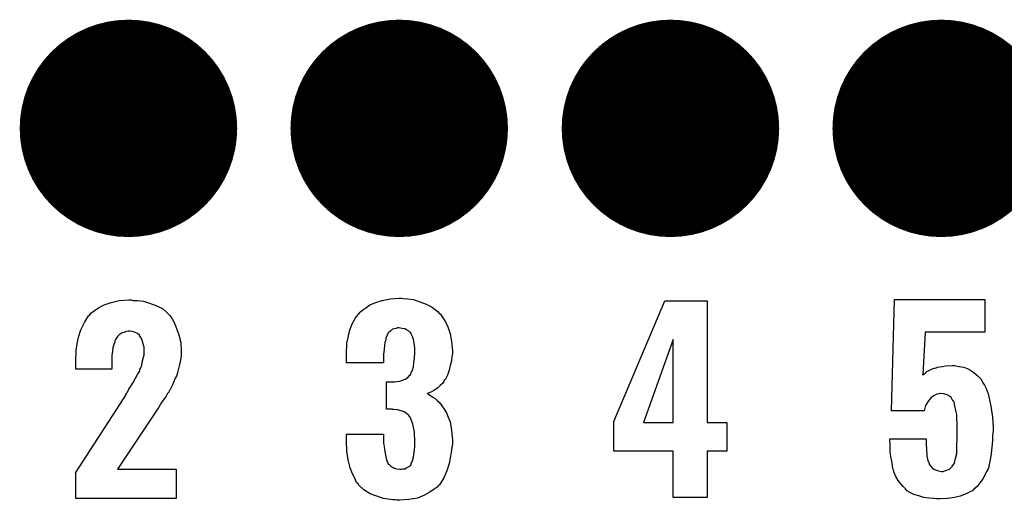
# Model space of a CAD drawing. Extents: x -0.07 to 0.95, y -0.15 to 1.54.
# Tile 13 of 23: x 0.28 to 0.49, y 0.83 to 0.94. Entities that reach past the tile are written whole.
import ezdxf

# ---------------------------------------------------------------- set-up
doc = ezdxf.new("R2010")
doc.units = 0
doc.layers.get('0').update_dxf_attribs({"linetype": 'CONTINUOUS'})
doc.layers.add('gto', color=2, linetype='CONTINUOUS')
doc.layers.add('gts', color=1, linetype='CONTINUOUS')

# ---------------------------------------------------------------- blocks, each defined once
blk = doc.blocks.new('D50')
at = {"const_width": 0.0237}
blk.add_lwpolyline([(-0.01185, 0, 1), (0.01185, 0, 1)], format="xyb", close=True, dxfattribs=at)

msp = doc.modelspace()

# ---------------------------------------------------------------- linework, layer by layer
at = {"layer": 'gto', "color": 2}
for points in [[(0.3034, 0.8759), (0.3044, 0.8759), (0.3057, 0.8757), (0.307, 0.8753), (0.3084, 0.8748), (0.3098, 0.8741), (0.3109, 0.8731), (0.3111, 0.8729), (0.3114, 0.8726), (0.3119, 0.8719), (0.3124, 0.8709), (0.3129, 0.8698), (0.3134, 0.8684), (0.3138, 0.8667), (0.3139, 0.8648), (0.3139, 0.8647), (0.3139, 0.8644), (0.3139, 0.8639), (0.3138, 0.8633), (0.3137, 0.8626), (0.3135, 0.8619), (0.3131, 0.8602), (0.3131, 0.8601), (0.313, 0.8599), (0.3129, 0.8594), (0.3126, 0.8589), (0.3121, 0.8576), (0.3114, 0.8563), (0.3113, 0.8562), (0.3112, 0.8559), (0.3109, 0.8556), (0.3106, 0.855), (0.3102, 0.8544), (0.3096, 0.8536), (0.309, 0.8526), (0.3083, 0.8515), (0.3, 0.8391), (0.3128, 0.8391), (0.3128, 0.8327), (0.2909, 0.8327), (0.2909, 0.8384), (0.3013, 0.8544), (0.3019, 0.8554), (0.3019, 0.8556), (0.3022, 0.8559), (0.3025, 0.8565), (0.3029, 0.8572), (0.3034, 0.858), (0.3039, 0.8589), (0.3044, 0.8597), (0.3048, 0.8604), (0.3049, 0.8605), (0.3049, 0.8608), (0.3051, 0.8612), (0.3053, 0.8618), (0.3054, 0.8624), (0.3056, 0.8632), (0.3058, 0.864), (0.3058, 0.8649), (0.3058, 0.865), (0.3058, 0.8653), (0.3058, 0.8657), (0.3057, 0.8661), (0.3054, 0.8672), (0.3052, 0.8677), (0.3049, 0.8681), (0.3049, 0.8682), (0.3048, 0.8683), (0.3044, 0.8687), (0.3037, 0.869), (0.3032, 0.8691), (0.3027, 0.8692), (0.3024, 0.8692), (0.3019, 0.8691), (0.3015, 0.8689), (0.301, 0.8688), (0.3004, 0.8684), (0.3, 0.868), (0.2996, 0.8674), (0.2996, 0.8674), (0.2994, 0.8671), (0.2994, 0.8668), (0.2992, 0.8663), (0.299, 0.8656), (0.2989, 0.8648), (0.2988, 0.8639), (0.2988, 0.8628), (0.2988, 0.8609), (0.2909, 0.8609), (0.2909, 0.8629), (0.2909, 0.863), (0.2909, 0.8632), (0.2909, 0.8635), (0.291, 0.8639), (0.291, 0.8644), (0.291, 0.865), (0.2912, 0.8664), (0.2915, 0.8679), (0.292, 0.8695), (0.2928, 0.8711), (0.2937, 0.8725), (0.2939, 0.8727), (0.2942, 0.8731), (0.2949, 0.8736), (0.2959, 0.8743), (0.2971, 0.8749), (0.2986, 0.8754), (0.3004, 0.8759), (0.3025, 0.876), (0.303, 0.876), (0.3034, 0.8759)], [(0.3623, 0.8763), (0.3633, 0.8762), (0.3645, 0.8761), (0.3659, 0.8756), (0.3673, 0.8751), (0.3686, 0.8744), (0.3699, 0.8734), (0.37, 0.8732), (0.3704, 0.8729), (0.3709, 0.8721), (0.3715, 0.8712), (0.372, 0.8701), (0.3725, 0.8686), (0.3728, 0.8669), (0.373, 0.8649), (0.373, 0.8647), (0.373, 0.8643), (0.3729, 0.8636), (0.3728, 0.8627), (0.3725, 0.8617), (0.3723, 0.8607), (0.3719, 0.8596), (0.3714, 0.8586), (0.3713, 0.8586), (0.3711, 0.8582), (0.3708, 0.8578), (0.3703, 0.8573), (0.3698, 0.8568), (0.3691, 0.8563), (0.3683, 0.8559), (0.3675, 0.8556), (0.3675, 0.8556), (0.3677, 0.8555), (0.368, 0.8553), (0.3683, 0.8551), (0.3687, 0.8548), (0.3692, 0.8545), (0.3697, 0.8541), (0.3702, 0.8536), (0.3707, 0.8529), (0.3712, 0.8522), (0.3717, 0.8514), (0.3721, 0.8504), (0.3725, 0.8494), (0.3727, 0.8482), (0.3729, 0.8469), (0.373, 0.8454), (0.373, 0.8453), (0.373, 0.8452), (0.373, 0.8448), (0.373, 0.8444), (0.3729, 0.8439), (0.3728, 0.8432), (0.3726, 0.8419), (0.3723, 0.8403), (0.3718, 0.8387), (0.3711, 0.8372), (0.3702, 0.8357), (0.37, 0.8356), (0.3697, 0.8352), (0.369, 0.8347), (0.3681, 0.8341), (0.3669, 0.8334), (0.3654, 0.8328), (0.3635, 0.8325), (0.3615, 0.8323), (0.3609, 0.8323), (0.3605, 0.8324), (0.36, 0.8324), (0.3594, 0.8325), (0.358, 0.8327), (0.3565, 0.8332), (0.3551, 0.8337), (0.3537, 0.8346), (0.3525, 0.8357), (0.3525, 0.8358), (0.3521, 0.8362), (0.3517, 0.8371), (0.3512, 0.8381), (0.3507, 0.8394), (0.3503, 0.8411), (0.35, 0.843), (0.3499, 0.8452), (0.3499, 0.8467), (0.358, 0.8467), (0.358, 0.8452), (0.358, 0.8451), (0.358, 0.8447), (0.3581, 0.8441), (0.3582, 0.8434), (0.3585, 0.8418), (0.3586, 0.8411), (0.3589, 0.8405), (0.3589, 0.8404), (0.359, 0.8402), (0.3592, 0.8401), (0.3595, 0.8398), (0.3599, 0.8395), (0.3603, 0.8393), (0.3609, 0.8392), (0.3615, 0.8391), (0.3619, 0.8391), (0.3622, 0.8392), (0.3626, 0.8392), (0.363, 0.8394), (0.3635, 0.8397), (0.3639, 0.84), (0.3641, 0.8405), (0.3641, 0.8406), (0.3642, 0.8407), (0.3644, 0.8412), (0.3645, 0.8417), (0.3646, 0.8423), (0.3647, 0.8432), (0.3648, 0.8441), (0.3648, 0.8452), (0.3648, 0.8454), (0.3648, 0.8458), (0.3647, 0.8464), (0.3647, 0.8472), (0.3644, 0.8489), (0.3641, 0.8497), (0.3638, 0.8504), (0.3637, 0.8505), (0.3636, 0.8507), (0.3634, 0.8509), (0.363, 0.8512), (0.3625, 0.8516), (0.3618, 0.8518), (0.361, 0.852), (0.3601, 0.8521), (0.36, 0.8521), (0.3599, 0.8522), (0.3586, 0.8522), (0.3586, 0.8581), (0.3604, 0.8581), (0.3609, 0.8582), (0.3615, 0.8583), (0.3621, 0.8585), (0.3627, 0.8587), (0.3633, 0.8591), (0.3637, 0.8596), (0.3638, 0.8596), (0.3639, 0.8598), (0.364, 0.8602), (0.3643, 0.8607), (0.3645, 0.8614), (0.3646, 0.8623), (0.3647, 0.8633), (0.3648, 0.8645), (0.3648, 0.8646), (0.3648, 0.8649), (0.3648, 0.8654), (0.3647, 0.8661), (0.3645, 0.8674), (0.3643, 0.868), (0.364, 0.8686), (0.364, 0.8686), (0.3639, 0.8688), (0.3637, 0.869), (0.3635, 0.8692), (0.363, 0.8695), (0.3626, 0.8697), (0.362, 0.8698), (0.3614, 0.8699), (0.361, 0.8699), (0.3607, 0.8698), (0.3604, 0.8697), (0.3599, 0.8696), (0.3595, 0.8692), (0.3591, 0.8689), (0.3588, 0.8684), (0.3588, 0.8683), (0.3587, 0.8681), (0.3585, 0.8678), (0.3585, 0.8673), (0.3583, 0.8667), (0.3582, 0.8661), (0.3581, 0.8652), (0.358, 0.8642), (0.358, 0.8623), (0.3499, 0.8623), (0.3499, 0.8646), (0.3499, 0.8647), (0.3499, 0.8649), (0.3499, 0.8651), (0.35, 0.8656), (0.35, 0.8661), (0.35, 0.8666), (0.3503, 0.8678), (0.3506, 0.8692), (0.3511, 0.8706), (0.3519, 0.8721), (0.3529, 0.8733), (0.353, 0.8735), (0.3535, 0.8738), (0.3541, 0.8743), (0.355, 0.8749), (0.3563, 0.8754), (0.3577, 0.8759), (0.3595, 0.8762), (0.3614, 0.8764), (0.3619, 0.8764), (0.3623, 0.8763)], [(0.4285, 0.8493), (0.4328, 0.8493), (0.4328, 0.843), (0.4285, 0.843), (0.4285, 0.8329), (0.4211, 0.8329), (0.4211, 0.843), (0.4082, 0.843), (0.4082, 0.8495), (0.4193, 0.8758), (0.4285, 0.8758), (0.4285, 0.8493)], [(0.489, 0.869), (0.476, 0.869), (0.4755, 0.8597), (0.4755, 0.8597), (0.4755, 0.8596), (0.4755, 0.8597), (0.4757, 0.8598), (0.4761, 0.8601), (0.4764, 0.8604), (0.4769, 0.8606), (0.4774, 0.8609), (0.478, 0.8611), (0.4781, 0.8611), (0.4784, 0.8612), (0.4787, 0.8613), (0.4792, 0.8614), (0.4798, 0.8615), (0.4804, 0.8616), (0.4819, 0.8617), (0.4824, 0.8617), (0.4827, 0.8616), (0.4834, 0.8615), (0.4844, 0.8613), (0.4855, 0.8609), (0.4866, 0.8602), (0.4876, 0.8593), (0.4881, 0.8588), (0.4885, 0.8581), (0.4886, 0.8579), (0.4889, 0.8574), (0.4893, 0.8567), (0.4897, 0.8555), (0.49, 0.8542), (0.4904, 0.8524), (0.4907, 0.8504), (0.4908, 0.8482), (0.4908, 0.8481), (0.4908, 0.8479), (0.4908, 0.8477), (0.4908, 0.8474), (0.4907, 0.8464), (0.4907, 0.8453), (0.4905, 0.8439), (0.4904, 0.8425), (0.4902, 0.8411), (0.4899, 0.8398), (0.4899, 0.8396), (0.4897, 0.8392), (0.4894, 0.8386), (0.4891, 0.8379), (0.4886, 0.837), (0.488, 0.8362), (0.4873, 0.8353), (0.4864, 0.8345), (0.4864, 0.8344), (0.4859, 0.8342), (0.4854, 0.8339), (0.4846, 0.8336), (0.4836, 0.8332), (0.4824, 0.8329), (0.4809, 0.8327), (0.4793, 0.8326), (0.4785, 0.8326), (0.4778, 0.8327), (0.4768, 0.8328), (0.4757, 0.8329), (0.4746, 0.8333), (0.4735, 0.8336), (0.4725, 0.8341), (0.4724, 0.8342), (0.4721, 0.8344), (0.4717, 0.8348), (0.4712, 0.8353), (0.4707, 0.8359), (0.4701, 0.8366), (0.4696, 0.8375), (0.4692, 0.8385), (0.4692, 0.8387), (0.469, 0.839), (0.4689, 0.8397), (0.4688, 0.8405), (0.4686, 0.8415), (0.4684, 0.8428), (0.4684, 0.8441), (0.4683, 0.8457), (0.4762, 0.8457), (0.4762, 0.8455), (0.4762, 0.8451), (0.4762, 0.8444), (0.4763, 0.8436), (0.4764, 0.8419), (0.4766, 0.841), (0.4769, 0.8403), (0.4769, 0.8402), (0.477, 0.84), (0.4772, 0.8398), (0.4775, 0.8394), (0.4779, 0.8391), (0.4784, 0.8389), (0.4789, 0.8387), (0.4796, 0.8386), (0.4799, 0.8386), (0.4802, 0.8387), (0.4805, 0.8388), (0.4813, 0.8391), (0.4816, 0.8394), (0.4819, 0.8397), (0.4819, 0.8398), (0.482, 0.8399), (0.4822, 0.8401), (0.4824, 0.8404), (0.4826, 0.8414), (0.4829, 0.8425), (0.4829, 0.8426), (0.4829, 0.8429), (0.4829, 0.8433), (0.4829, 0.8439), (0.4829, 0.8446), (0.483, 0.8455), (0.483, 0.8466), (0.483, 0.8479), (0.483, 0.8479), (0.483, 0.848), (0.483, 0.8485), (0.483, 0.8492), (0.4829, 0.85), (0.4829, 0.851), (0.4827, 0.8519), (0.4825, 0.8529), (0.4823, 0.8537), (0.4823, 0.8538), (0.4821, 0.854), (0.4819, 0.8543), (0.4817, 0.8547), (0.4813, 0.855), (0.4808, 0.8553), (0.4801, 0.8555), (0.4794, 0.8556), (0.4793, 0.8556), (0.4789, 0.8555), (0.4784, 0.8554), (0.4779, 0.8551), (0.4773, 0.8547), (0.4767, 0.854), (0.4761, 0.853), (0.4759, 0.8524), (0.4758, 0.8518), (0.4687, 0.8518), (0.4693, 0.8761), (0.489, 0.8761), (0.489, 0.869)], [(0.4211, 0.8674), (0.4146, 0.8493), (0.4211, 0.8493), (0.4211, 0.8674)]]:
    msp.add_lwpolyline(points, dxfattribs=at)

# ---------------------------------------------------------------- block references
at = {"layer": 'gts'}
for p in [(0.3024, 0.9134), (0.3614, 0.9134), (0.4205, 0.9134), (0.4795, 0.9134)]:
    msp.add_blockref('D50', p, dxfattribs=at)

doc.saveas('drawing.dxf')
